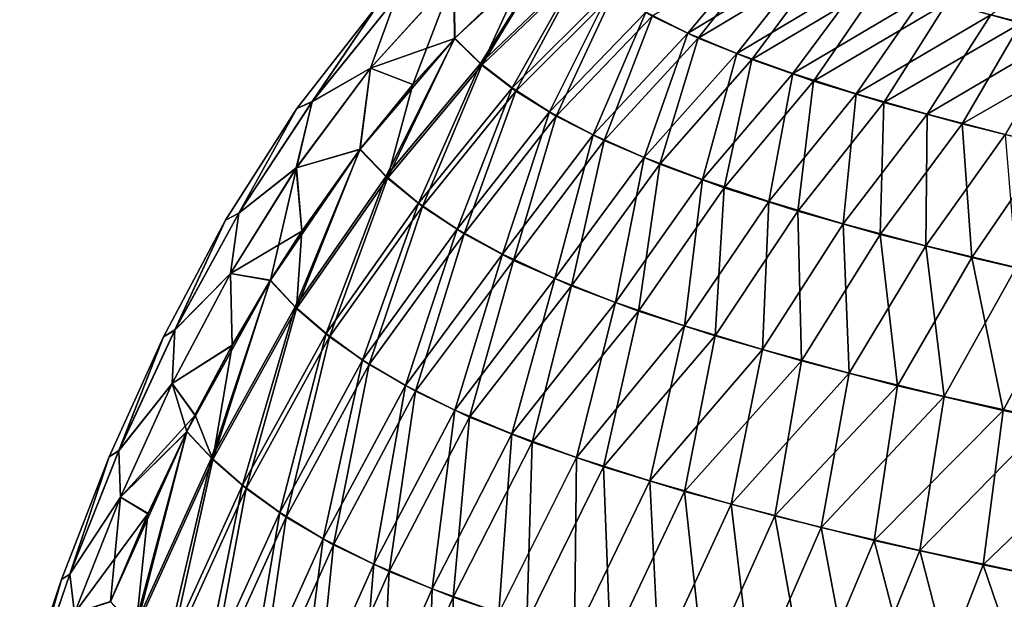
# Model space of a CAD drawing. Header units: metres. Extents: x -155 to 25, y -152 to 27.
# Tile 5 of 124: x -153.66 to -144.26, y -93.31 to -87.78. Entities that reach past the tile are written whole.
import ezdxf

# ---------------------------------------------------------------- set-up
doc = ezdxf.new("R2010")
doc.units = ezdxf.units.M
doc.layers.add('solid_12_401_052_XXX', color=7, linetype='CONTINUOUS')

msp = doc.modelspace()

# ---------------------------------------------------------------- linework, layer by layer
at = {"layer": 'solid_12_401_052_XXX'}
for points in [[(-143.954224, -86.891144, 10.687859), (-144.813385, -87.617622, 11.305053), (-144.107117, -87.809479, 11.865554)], [(-147.282562, -87.903992, -9.808316), (-147.68486, -87.706184, -8.985258), (-146.534714, -87.012993, -9.087424)], [(-147.623169, -87.744431, 9.135275), (-147.184021, -87.95295, 9.989501), (-146.467911, -87.047615, 9.222729)], [(-147.282562, -87.903992, -9.808316), (-146.534714, -87.012993, -9.087424), (-146.1008, -87.191589, -9.822847)], [(-147.184021, -87.95295, 9.989501), (-145.992661, -87.237244, 9.989178), (-146.467911, -87.047615, 9.222729)], [(-143.688843, -87.909607, -12.141885), (-144.393936, -87.729256, -11.646583), (-143.469437, -87.012772, -11.066278)], [(-149.505447, -87.953758, -6.000107), (-148.833328, -87.311554, -5.999799), (-148.560669, -87.081848, -6.000411)], [(-149.260513, -88.19429, -7.194657), (-149.505447, -87.953758, -6.000107), (-148.560669, -87.081848, -6.000411)], [(-149.260513, -88.19429, -7.194657), (-148.560669, -87.081848, -6.000411), (-148.319183, -87.294868, -7.087595)], [(-149.247742, -88.21151, 7.260924), (-148.307602, -87.310341, 7.14787), (-148.564651, -87.085083, 6.000404)], [(-149.247742, -88.21151, 7.260924), (-148.564651, -87.085083, 6.000404), (-148.833374, -87.311592, 5.999801)], [(-146.815887, -88.098473, -10.555227), (-147.282562, -87.903992, -9.808316), (-146.1008, -87.191589, -9.822847)], [(-147.184021, -87.95295, 9.989501), (-146.671844, -88.158188, 10.760054), (-145.992661, -87.237244, 9.989178)], [(-146.815887, -88.098473, -10.555227), (-146.1008, -87.191589, -9.822847), (-145.600784, -87.369781, -10.491246)], [(-146.671844, -88.158188, 10.760054), (-145.442123, -87.426758, 10.681297), (-145.992661, -87.237244, 9.989178)], [(-149.515656, -87.362045, 4.036426), (-149.508774, -87.957222, 6.000103), (-148.833374, -87.311592, 5.999801)], [(-149.51326, -87.36161, -4.044386), (-148.833328, -87.311554, -5.999799), (-149.505447, -87.953758, -6.000107)], [(-149.508774, -87.957222, 6.000103), (-149.247742, -88.21151, 7.260924), (-148.833374, -87.311592, 5.999801)], [(-148.959412, -88.42849, -8.282095), (-149.260513, -88.19429, -7.194657), (-148.319183, -87.294868, -7.087595)], [(-149.247742, -88.21151, 7.260924), (-148.924225, -88.458977, 8.402631), (-148.307602, -87.310341, 7.14787)], [(-148.959412, -88.42849, -8.282095), (-148.319183, -87.294868, -7.087595), (-148.028336, -87.503159, -8.079783)], [(-148.924225, -88.458977, 8.402631), (-147.995224, -87.530426, 8.189957), (-148.307602, -87.310341, 7.14787)], [(-149.515656, -87.362045, 4.036426), (-150.311737, -88.238899, 4.033555), (-149.508774, -87.957222, 6.000103)], [(-150.065903, -87.566292, 2.026346), (-150.311737, -88.238899, 4.033555), (-149.515656, -87.362045, 4.036426)], [(-149.51326, -87.36161, -4.044386), (-149.907486, -88.394142, -5.999831), (-150.309753, -88.238556, -4.041517)], [(-150.064499, -87.56575, -2.034433), (-149.51326, -87.36161, -4.044386), (-150.309753, -88.238556, -4.041517)], [(-149.51326, -87.36161, -4.044386), (-149.505447, -87.953758, -6.000107), (-149.907486, -88.394142, -5.999831)], [(-146.281555, -88.291382, -11.23215), (-146.815887, -88.098473, -10.555227), (-145.600784, -87.369781, -10.491246)], [(-146.671844, -88.158188, 10.760054), (-146.082962, -88.362228, 11.454223), (-145.442123, -87.426758, 10.681297)], [(-146.281555, -88.291382, -11.23215), (-145.600784, -87.369781, -10.491246), (-145.032074, -87.548889, -11.097635)], [(-146.082962, -88.362228, 11.454223), (-144.813385, -87.617622, 11.305053), (-145.442123, -87.426758, 10.681297)], [(-148.603241, -88.656456, -9.269967), (-148.959412, -88.42849, -8.282095), (-148.028336, -87.503159, -8.079783)], [(-148.924225, -88.458977, 8.402631), (-148.538345, -88.699043, 9.433164), (-147.995224, -87.530426, 8.189957)], [(-148.603241, -88.656456, -9.269967), (-148.028336, -87.503159, -8.079783), (-147.68486, -87.706184, -8.985258)], [(-148.538345, -88.699043, 9.433164), (-147.623169, -87.744431, 9.135275), (-147.995224, -87.530426, 8.189957)], [(-151.012009, -88.623146, -0.004057), (-150.230316, -87.623489, -0.004063), (-150.866409, -88.558823, -2.031599)], [(-150.867691, -88.559494, 2.02352), (-150.230316, -87.623489, -0.004063), (-151.012009, -88.623146, -0.004057)], [(-150.867691, -88.559494, 2.02352), (-150.311737, -88.238899, 4.033555), (-150.065903, -87.566292, 2.026346)], [(-150.867691, -88.559494, 2.02352), (-150.065903, -87.566292, 2.026346), (-150.230316, -87.623489, -0.004063)], [(-150.866409, -88.558823, -2.031599), (-150.064499, -87.56575, -2.034433), (-150.309753, -88.238556, -4.041517)], [(-150.230316, -87.623489, -0.004063), (-150.064499, -87.56575, -2.034433), (-150.866409, -88.558823, -2.031599)], [(-145.676651, -88.484444, -11.845213), (-146.281555, -88.291382, -11.23215), (-145.032074, -87.548889, -11.097635)], [(-146.082962, -88.362228, 11.454223), (-145.414291, -88.566879, 12.079161), (-144.813385, -87.617622, 11.305053)], [(-145.676651, -88.484444, -11.845213), (-145.032074, -87.548889, -11.097635), (-144.393936, -87.729256, -11.646583)], [(-145.414291, -88.566879, 12.079161), (-144.107117, -87.809479, 11.865554), (-144.813385, -87.617622, 11.305053)], [(-148.185989, -88.87677, -10.162702), (-148.603241, -88.656456, -9.269967), (-147.68486, -87.706184, -8.985258)], [(-148.185989, -88.87677, -10.162702), (-147.68486, -87.706184, -8.985258), (-147.282562, -87.903992, -9.808316)], [(-148.538345, -88.699043, 9.433164), (-148.082687, -88.930847, 10.358566), (-147.623169, -87.744431, 9.135275)], [(-148.082687, -88.930847, 10.358566), (-147.184021, -87.95295, 9.989501), (-147.623169, -87.744431, 9.135275)], [(-145.000397, -88.678123, -12.399933), (-145.676651, -88.484444, -11.845213), (-144.393936, -87.729256, -11.646583)], [(-145.414291, -88.566879, 12.079161), (-144.666519, -88.771805, 12.640954), (-144.107117, -87.809479, 11.865554)], [(-145.000397, -88.678123, -12.399933), (-144.393936, -87.729256, -11.646583), (-143.688843, -87.909607, -12.141885)], [(-144.666519, -88.771805, 12.640954), (-143.326599, -88.000618, 12.367283), (-144.107117, -87.809479, 11.865554)], [(-147.700928, -89.091492, -10.968071), (-148.185989, -88.87677, -10.162702), (-147.282562, -87.903992, -9.808316)], [(-147.700928, -89.091492, -10.968071), (-147.282562, -87.903992, -9.808316), (-146.815887, -88.098473, -10.555227)], [(-144.254791, -88.871346, -12.901047), (-145.000397, -88.678123, -12.399933), (-143.688843, -87.909607, -12.141885)], [(-150.409821, -89.011803, -6.000086), (-149.907486, -88.394142, -5.999831), (-149.505447, -87.953758, -6.000107)], [(-150.160904, -89.271065, -7.295383), (-150.409821, -89.011803, -6.000086), (-149.505447, -87.953758, -6.000107)], [(-150.311737, -88.238899, 4.033555), (-149.907486, -88.394135, 5.999827), (-149.508774, -87.957222, 6.000103)], [(-150.160904, -89.271065, -7.295383), (-149.505447, -87.953758, -6.000107), (-149.260513, -88.19429, -7.194657)], [(-150.147079, -89.289536, 7.36731), (-149.247742, -88.21151, 7.260924), (-149.508774, -87.957222, 6.000103)], [(-150.147079, -89.289536, 7.36731), (-149.508774, -87.957222, 6.000103), (-149.907486, -88.394135, 5.999827)], [(-148.082687, -88.930847, 10.358566), (-147.549805, -89.156982, 11.188162), (-147.184021, -87.95295, 9.989501)], [(-147.549805, -89.156982, 11.188162), (-146.671844, -88.158188, 10.760054), (-147.184021, -87.95295, 9.989501)], [(-144.666519, -88.771805, 12.640954), (-143.842224, -88.975586, 13.145162), (-143.326599, -88.000618, 12.367283)], [(-147.143799, -89.30291, -11.693882), (-147.700928, -89.091492, -10.968071), (-146.815887, -88.098473, -10.555227)], [(-147.143799, -89.30291, -11.693882), (-146.815887, -88.098473, -10.555227), (-146.281555, -88.291382, -11.23215)], [(-149.851242, -89.526451, -8.472596), (-150.160904, -89.271065, -7.295383), (-149.260513, -88.19429, -7.194657)], [(-149.851242, -89.526451, -8.472596), (-149.260513, -88.19429, -7.194657), (-148.959412, -88.42849, -8.282095)], [(-147.549805, -89.156982, 11.188162), (-146.935043, -89.380135, 11.931175), (-146.671844, -88.158188, 10.760054)], [(-146.935043, -89.380135, 11.931175), (-146.082962, -88.362228, 11.454223), (-146.671844, -88.158188, 10.760054)], [(-150.311737, -88.238899, 4.033555), (-151.019287, -89.190468, 4.029897), (-150.412506, -89.015327, 6.000086)], [(-150.867691, -88.559494, 2.02352), (-151.019287, -89.190468, 4.029897), (-150.311737, -88.238899, 4.033555)], [(-150.309753, -88.238556, -4.041517), (-150.409821, -89.011803, -6.000086), (-151.01767, -89.1903, -4.037863)], [(-150.866409, -88.558823, -2.031599), (-150.309753, -88.238556, -4.041517), (-151.01767, -89.1903, -4.037863)], [(-150.311737, -88.238899, 4.033555), (-150.412506, -89.015327, 6.000086), (-149.907486, -88.394135, 5.999827)], [(-150.309753, -88.238556, -4.041517), (-149.907486, -88.394142, -5.999831), (-150.409821, -89.011803, -6.000086)], [(-150.147079, -89.289536, 7.36731), (-149.814178, -89.559509, 8.602875), (-149.247742, -88.21151, 7.260924)], [(-149.814178, -89.559509, 8.602875), (-148.924225, -88.458977, 8.402631), (-149.247742, -88.21151, 7.260924)], [(-146.511032, -89.513268, -12.347891), (-147.143799, -89.30291, -11.693882), (-146.281555, -88.291382, -11.23215)], [(-146.935043, -89.380135, 11.931175), (-146.234375, -89.602867, 12.596742), (-146.082962, -88.362228, 11.454223)], [(-146.511032, -89.513268, -12.347891), (-146.281555, -88.291382, -11.23215), (-145.676651, -88.484444, -11.845213)], [(-146.234375, -89.602867, 12.596742), (-145.414291, -88.566879, 12.079161), (-146.082962, -88.362228, 11.454223)], [(-150.412506, -89.015327, 6.000086), (-150.147079, -89.289536, 7.36731), (-149.907486, -88.394135, 5.999827)], [(-149.483734, -89.775536, -9.537281), (-149.851242, -89.526451, -8.472596), (-148.959412, -88.42849, -8.282095)], [(-149.814178, -89.559509, 8.602875), (-149.415863, -89.821739, 9.712737), (-148.924225, -88.458977, 8.402631)], [(-149.483734, -89.775536, -9.537281), (-148.959412, -88.42849, -8.282095), (-148.603241, -88.656456, -9.269967)], [(-149.415863, -89.821739, 9.712737), (-148.538345, -88.699043, 9.433164), (-148.924225, -88.458977, 8.402631)], [(-151.567139, -89.623726, 2.020245), (-151.019287, -89.190468, 4.029897), (-150.867691, -88.559494, 2.02352)], [(-151.567139, -89.623726, 2.020245), (-150.867691, -88.559494, 2.02352), (-151.012009, -88.623146, -0.004057)], [(-151.565979, -89.622963, -2.028313), (-150.866409, -88.558823, -2.031599), (-151.01767, -89.1903, -4.037863)], [(-151.012009, -88.623146, -0.004057), (-150.866409, -88.558823, -2.031599), (-151.565979, -89.622963, -2.028313)], [(-145.800491, -89.723915, -12.937399), (-146.511032, -89.513268, -12.347891), (-145.676651, -88.484444, -11.845213)], [(-146.234375, -89.602867, 12.596742), (-145.44696, -89.825729, 13.192999), (-145.414291, -88.566879, 12.079161)], [(-145.800491, -89.723915, -12.937399), (-145.676651, -88.484444, -11.845213), (-145.000397, -88.678123, -12.399933)], [(-145.44696, -89.825729, 13.192999), (-144.666519, -88.771805, 12.640954), (-145.414291, -88.566879, 12.079161)], [(-151.692627, -89.689011, -0.004048), (-151.012009, -88.623146, -0.004057), (-151.565979, -89.622963, -2.028313)], [(-151.567139, -89.623726, 2.020245), (-151.012009, -88.623146, -0.004057), (-151.692627, -89.689011, -0.004048)], [(-149.052658, -90.01516, -10.494081), (-149.483734, -89.775536, -9.537281), (-148.603241, -88.656456, -9.269967)], [(-149.052658, -90.01516, -10.494081), (-148.603241, -88.656456, -9.269967), (-148.185989, -88.87677, -10.162702)], [(-149.415863, -89.821739, 9.712737), (-148.944931, -90.073517, 10.703332), (-148.538345, -88.699043, 9.433164)], [(-148.944931, -90.073517, 10.703332), (-148.082687, -88.930847, 10.358566), (-148.538345, -88.699043, 9.433164)], [(-145.013443, -89.934097, -13.46868), (-145.800491, -89.723915, -12.937399), (-145.000397, -88.678123, -12.399933)], [(-145.013443, -89.934097, -13.46868), (-145.000397, -88.678123, -12.399933), (-144.254791, -88.871346, -12.901047)], [(-145.44696, -89.825729, 13.192999), (-144.574722, -90.047531, 13.727241), (-144.666519, -88.771805, 12.640954)], [(-144.574722, -90.047531, 13.727241), (-143.842224, -88.975586, 13.145162), (-144.666519, -88.771805, 12.640954)], [(-148.550644, -90.247177, -11.352038), (-149.052658, -90.01516, -10.494081), (-148.185989, -88.87677, -10.162702)], [(-148.944931, -90.073517, 10.703332), (-148.392914, -90.317459, 11.585698), (-148.082687, -88.930847, 10.358566)], [(-148.550644, -90.247177, -11.352038), (-148.185989, -88.87677, -10.162702), (-147.700928, -89.091492, -10.968071)], [(-148.392914, -90.317459, 11.585698), (-147.549805, -89.156982, 11.188162), (-148.082687, -88.930847, 10.358566)], [(-144.151581, -90.142799, -13.947847), (-145.013443, -89.934097, -13.46868), (-144.254791, -88.871346, -12.901047)], [(-151.264999, -90.262749, -6.000084), (-150.966446, -89.794739, -5.999903), (-150.409821, -89.011803, -6.000086)], [(-151.028397, -90.516029, -7.319826), (-151.264999, -90.262749, -6.000084), (-150.409821, -89.011803, -6.000086)], [(-151.028397, -90.516029, -7.319826), (-150.409821, -89.011803, -6.000086), (-150.160904, -89.271065, -7.295383)], [(-151.019287, -89.190468, 4.029897), (-150.966385, -89.794632, 5.999908), (-150.412506, -89.015327, 6.000086)], [(-151.01767, -89.1903, -4.037863), (-150.409821, -89.011803, -6.000086), (-150.966446, -89.794739, -5.999903)], [(-151.015686, -90.53347, 7.389311), (-150.147079, -89.289536, 7.36731), (-150.412506, -89.015327, 6.000086)], [(-151.015686, -90.53347, 7.389311), (-150.412506, -89.015327, 6.000086), (-150.966385, -89.794632, 5.999908)], [(-144.574722, -90.047531, 13.727241), (-143.619736, -90.26725, 14.206497), (-143.842224, -88.975586, 13.145162)], [(-147.972366, -90.474266, -12.120622), (-148.550644, -90.247177, -11.352038), (-147.700928, -89.091492, -10.968071)], [(-147.972366, -90.474266, -12.120622), (-147.700928, -89.091492, -10.968071), (-147.143799, -89.30291, -11.693882)], [(-151.019287, -89.190468, 4.029897), (-151.64653, -90.198547, 4.025996), (-150.966385, -89.794632, 5.999908)], [(-151.567139, -89.623726, 2.020245), (-151.64653, -90.198547, 4.025996), (-151.019287, -89.190468, 4.029897)], [(-151.01767, -89.1903, -4.037863), (-151.264999, -90.262749, -6.000084), (-151.645233, -90.198616, -4.033959)], [(-151.565979, -89.622963, -2.028313), (-151.01767, -89.1903, -4.037863), (-151.645233, -90.198616, -4.033959)], [(-151.01767, -89.1903, -4.037863), (-150.966446, -89.794739, -5.999903), (-151.264999, -90.262749, -6.000084)], [(-148.392914, -90.317459, 11.585698), (-147.75412, -90.556755, 12.371), (-147.549805, -89.156982, 11.188162)], [(-147.75412, -90.556755, 12.371), (-146.935043, -89.380135, 11.931175), (-147.549805, -89.156982, 11.188162)], [(-150.73407, -90.77211, -8.524482), (-151.028397, -90.516029, -7.319826), (-150.160904, -89.271065, -7.295383)], [(-151.015686, -90.53347, 7.389311), (-150.70047, -90.803673, 8.650666), (-150.147079, -89.289536, 7.36731)], [(-150.73407, -90.77211, -8.524482), (-150.160904, -89.271065, -7.295383), (-149.851242, -89.526451, -8.472596)], [(-150.70047, -90.803673, 8.650666), (-149.814178, -89.559509, 8.602875), (-150.147079, -89.289536, 7.36731)], [(-147.313629, -90.699142, -12.809182), (-147.972366, -90.474266, -12.120622), (-147.143799, -89.30291, -11.693882)], [(-147.313629, -90.699142, -12.809182), (-147.143799, -89.30291, -11.693882), (-146.511032, -89.513268, -12.347891)], [(-147.75412, -90.556755, 12.371), (-147.023636, -90.794601, 13.070303), (-146.935043, -89.380135, 11.931175)], [(-147.023636, -90.794601, 13.070303), (-146.234375, -89.602867, 12.596742), (-146.935043, -89.380135, 11.931175)], [(-150.385284, -91.024147, -9.616195), (-150.73407, -90.77211, -8.524482), (-149.851242, -89.526451, -8.472596)], [(-150.70047, -90.803673, 8.650666), (-150.324249, -91.068474, 9.786475), (-149.814178, -89.559509, 8.602875)], [(-150.385284, -91.024147, -9.616195), (-149.851242, -89.526451, -8.472596), (-149.483734, -89.775536, -9.537281)], [(-150.324249, -91.068474, 9.786475), (-149.415863, -89.821739, 9.712737), (-149.814178, -89.559509, 8.602875)], [(-146.571198, -90.923912, -13.426776), (-147.313629, -90.699142, -12.809182), (-146.511032, -89.513268, -12.347891)], [(-147.023636, -90.794601, 13.070303), (-146.199203, -91.03241, 13.693836), (-146.234375, -89.602867, 12.596742)], [(-146.571198, -90.923912, -13.426776), (-146.511032, -89.513268, -12.347891), (-145.800491, -89.723915, -12.937399)], [(-146.199203, -91.03241, 13.693836), (-145.44696, -89.825729, 13.192999), (-146.234375, -89.602867, 12.596742)], [(-152.28595, -90.801582, -0.004035), (-151.692627, -89.689011, -0.004048), (-152.176514, -90.737663, -2.025004)], [(-152.177551, -90.738503, 2.016959), (-151.692627, -89.689011, -0.004048), (-152.28595, -90.801582, -0.004035)], [(-152.177551, -90.738503, 2.016959), (-151.64653, -90.198547, 4.025996), (-151.567139, -89.623726, 2.020245)], [(-152.177551, -90.738503, 2.016959), (-151.567139, -89.623726, 2.020245), (-151.692627, -89.689011, -0.004048)], [(-152.176514, -90.737663, -2.025004), (-151.565979, -89.622963, -2.028313), (-151.645233, -90.198616, -4.033959)], [(-151.692627, -89.689011, -0.004048), (-151.565979, -89.622963, -2.028313), (-152.176514, -90.737663, -2.025004)], [(-149.977875, -91.267052, -10.598575), (-150.385284, -91.024147, -9.616195), (-149.483734, -89.775536, -9.537281)], [(-149.977875, -91.267052, -10.598575), (-149.483734, -89.775536, -9.537281), (-149.052658, -90.01516, -10.494081)], [(-145.745392, -91.148277, -13.981322), (-146.571198, -90.923912, -13.426776), (-145.800491, -89.723915, -12.937399)], [(-145.745392, -91.148277, -13.981322), (-145.800491, -89.723915, -12.937399), (-145.013443, -89.934097, -13.46868)], [(-151.64653, -90.198547, 4.025996), (-151.267075, -90.266136, 6.000092), (-150.966385, -89.794632, 5.999908)], [(-151.267075, -90.266136, 6.000092), (-151.015686, -90.53347, 7.389311), (-150.966385, -89.794632, 5.999908)], [(-150.324249, -91.068474, 9.786475), (-149.881714, -91.322815, 10.801742), (-149.415863, -89.821739, 9.712737)], [(-149.881714, -91.322815, 10.801742), (-148.944931, -90.073517, 10.703332), (-149.415863, -89.821739, 9.712737)], [(-146.199203, -91.03241, 13.693836), (-145.282028, -91.269325, 14.250744), (-145.44696, -89.825729, 13.192999)], [(-145.282028, -91.269325, 14.250744), (-144.574722, -90.047531, 13.727241), (-145.44696, -89.825729, 13.192999)], [(-144.837402, -91.371376, -14.480463), (-145.745392, -91.148277, -13.981322), (-145.013443, -89.934097, -13.46868)], [(-144.837402, -91.371376, -14.480463), (-145.013443, -89.934097, -13.46868), (-144.151581, -90.142799, -13.947847)], [(-149.505524, -91.501137, -11.479635), (-149.977875, -91.267052, -10.598575), (-149.052658, -90.01516, -10.494081)], [(-149.881714, -91.322815, 10.801742), (-149.36525, -91.567917, 11.706551), (-148.944931, -90.073517, 10.703332)], [(-149.505524, -91.501137, -11.479635), (-149.052658, -90.01516, -10.494081), (-148.550644, -90.247177, -11.352038)], [(-149.36525, -91.567917, 11.706551), (-148.392914, -90.317459, 11.585698), (-148.944931, -90.073517, 10.703332)], [(-145.282028, -91.269325, 14.250744), (-144.273514, -91.504433, 14.749844), (-144.574722, -90.047531, 13.727241)], [(-144.273514, -91.504433, 14.749844), (-143.619736, -90.26725, 14.206497), (-144.574722, -90.047531, 13.727241)], [(-143.848465, -91.592751, -14.931028), (-144.837402, -91.371376, -14.480463), (-144.151581, -90.142799, -13.947847)], [(-151.64653, -90.198547, 4.025996), (-152.202667, -91.248947, 4.022205), (-151.629562, -90.885056, 5.999875)], [(-152.177551, -90.738503, 2.016959), (-152.202667, -91.248947, 4.022205), (-151.64653, -90.198547, 4.025996)], [(-151.645233, -90.198616, -4.033959), (-151.628601, -90.883324, -5.999871), (-152.20166, -91.249313, -4.030166)], [(-152.176514, -90.737663, -2.025004), (-151.645233, -90.198616, -4.033959), (-152.20166, -91.249313, -4.030166)], [(-152.062347, -91.705833, -6.000037), (-151.628601, -90.883324, -5.999871), (-151.264999, -90.262749, -6.000084)], [(-151.826355, -91.9562, -7.403831), (-152.062347, -91.705833, -6.000037), (-151.264999, -90.262749, -6.000084)], [(-151.826355, -91.9562, -7.403831), (-151.264999, -90.262749, -6.000084), (-151.028397, -90.516029, -7.319826)], [(-151.64653, -90.198547, 4.025996), (-151.629562, -90.885056, 5.999875), (-151.267075, -90.266136, 6.000092)], [(-151.645233, -90.198616, -4.033959), (-151.264999, -90.262749, -6.000084), (-151.628601, -90.883324, -5.999871)], [(-148.962296, -91.728874, -12.26891), (-149.505524, -91.501137, -11.479635), (-148.550644, -90.247177, -11.352038)], [(-148.962296, -91.728874, -12.26891), (-148.550644, -90.247177, -11.352038), (-147.972366, -90.474266, -12.120622)], [(-151.813095, -91.97361, 7.477919), (-151.015686, -90.53347, 7.389311), (-151.267075, -90.266136, 6.000092)], [(-151.813095, -91.97361, 7.477919), (-151.267075, -90.266136, 6.000092), (-151.629562, -90.885056, 5.999875)], [(-149.36525, -91.567917, 11.706551), (-148.768524, -91.80674, 12.512023), (-148.392914, -90.317459, 11.585698)], [(-148.768524, -91.80674, 12.512023), (-147.75412, -90.556755, 12.371), (-148.392914, -90.317459, 11.585698)], [(-144.273514, -91.504433, 14.749844), (-143.175125, -91.737762, 15.198071), (-143.619736, -90.26725, 14.206497)], [(-151.530365, -92.218987, -8.684796), (-151.826355, -91.9562, -7.403831), (-151.028397, -90.516029, -7.319826)], [(-151.813095, -91.97361, 7.477919), (-151.495758, -92.25119, 8.818834), (-151.015686, -90.53347, 7.389311)], [(-151.530365, -92.218987, -8.684796), (-151.028397, -90.516029, -7.319826), (-150.73407, -90.77211, -8.524482)], [(-151.495758, -92.25119, 8.818834), (-150.70047, -90.803673, 8.650666), (-151.015686, -90.53347, 7.389311)], [(-148.344009, -91.952866, -12.975691), (-148.962296, -91.728874, -12.26891), (-147.972366, -90.474266, -12.120622)], [(-148.344009, -91.952866, -12.975691), (-147.972366, -90.474266, -12.120622), (-147.313629, -90.699142, -12.809182)], [(-148.768524, -91.80674, 12.512023), (-148.086731, -92.042358, 13.229053), (-147.75412, -90.556755, 12.371)], [(-148.086731, -92.042358, 13.229053), (-147.023636, -90.794601, 13.070303), (-147.75412, -90.556755, 12.371)], [(-147.646683, -92.175697, -13.609221), (-148.344009, -91.952866, -12.975691), (-147.313629, -90.699142, -12.809182)], [(-147.646683, -92.175697, -13.609221), (-147.313629, -90.699142, -12.809182), (-146.571198, -90.923912, -13.426776)], [(-152.804428, -91.947647, -0.004039), (-152.28595, -90.801582, -0.004035), (-152.710419, -91.888817, -2.021931)], [(-152.711349, -91.889687, 2.013876), (-152.28595, -90.801582, -0.004035), (-152.804428, -91.947647, -0.004039)], [(-152.711349, -91.889687, 2.013876), (-152.202667, -91.248947, 4.022205), (-152.177551, -90.738503, 2.016959)], [(-152.711349, -91.889687, 2.013876), (-152.177551, -90.738503, 2.016959), (-152.28595, -90.801582, -0.004035)], [(-152.710419, -91.888817, -2.021931), (-152.176514, -90.737663, -2.025004), (-152.20166, -91.249313, -4.030166)], [(-152.28595, -90.801582, -0.004035), (-152.176514, -90.737663, -2.025004), (-152.710419, -91.888817, -2.021931)], [(-151.176559, -92.479645, -9.840858), (-151.530365, -92.218987, -8.684796), (-150.73407, -90.77211, -8.524482)], [(-151.495758, -92.25119, 8.818834), (-151.11377, -92.525154, 10.020844), (-150.70047, -90.803673, 8.650666)], [(-151.176559, -92.479645, -9.840858), (-150.73407, -90.77211, -8.524482), (-150.385284, -91.024147, -9.616195)], [(-151.11377, -92.525154, 10.020844), (-150.324249, -91.068474, 9.786475), (-150.70047, -90.803673, 8.650666)], [(-148.086731, -92.042358, 13.229053), (-147.31572, -92.277473, 13.868353), (-147.023636, -90.794601, 13.070303)], [(-147.31572, -92.277473, 13.868353), (-146.199203, -91.03241, 13.693836), (-147.023636, -90.794601, 13.070303)], [(-152.202667, -91.248947, 4.022205), (-151.984436, -91.550972, 5.999986), (-151.629562, -90.885056, 5.999875)], [(-152.20166, -91.249313, -4.030166), (-151.628601, -90.883324, -5.999871), (-151.984528, -91.551147, -5.999992)], [(-152.062347, -91.705833, -6.000037), (-151.984528, -91.551147, -5.999992), (-151.628601, -90.883324, -5.999871)], [(-151.984436, -91.550972, 5.999986), (-151.813095, -91.97361, 7.477919), (-151.629562, -90.885056, 5.999875)], [(-146.868484, -92.398468, -14.178083), (-147.646683, -92.175697, -13.609221), (-146.571198, -90.923912, -13.426776)], [(-146.868484, -92.398468, -14.178083), (-146.571198, -90.923912, -13.426776), (-145.745392, -91.148277, -13.981322)], [(-150.761292, -92.731194, -10.876019), (-151.176559, -92.479645, -9.840858), (-150.385284, -91.024147, -9.616195)], [(-151.11377, -92.525154, 10.020844), (-150.662338, -92.78846, 11.089545), (-150.324249, -91.068474, 9.786475)], [(-150.761292, -92.731194, -10.876019), (-150.385284, -91.024147, -9.616195), (-149.977875, -91.267052, -10.598575)], [(-150.662338, -92.78846, 11.089545), (-149.881714, -91.322815, 10.801742), (-150.324249, -91.068474, 9.786475)], [(-147.31572, -92.277473, 13.868353), (-146.454788, -92.512337, 14.439527), (-146.199203, -91.03241, 13.693836)], [(-146.454788, -92.512337, 14.439527), (-145.282028, -91.269325, 14.250744), (-146.199203, -91.03241, 13.693836)], [(-146.009811, -92.620697, -14.690131), (-146.868484, -92.398468, -14.178083), (-145.745392, -91.148277, -13.981322)], [(-146.009811, -92.620697, -14.690131), (-145.745392, -91.148277, -13.981322), (-144.837402, -91.371376, -14.480463)], [(-152.711349, -91.889687, 2.013876), (-152.696167, -92.331383, 4.018694), (-152.202667, -91.248947, 4.022205)], [(-152.710419, -91.888817, -2.021931), (-152.20166, -91.249313, -4.030166), (-152.695404, -92.332108, -4.026686)], [(-152.202667, -91.248947, 4.022205), (-152.696167, -92.331383, 4.018694), (-151.984436, -91.550972, 5.999986)], [(-152.20166, -91.249313, -4.030166), (-152.062347, -91.705833, -6.000037), (-152.695404, -92.332108, -4.026686)], [(-152.20166, -91.249313, -4.030166), (-151.984528, -91.551147, -5.999992), (-152.062347, -91.705833, -6.000037)], [(-150.278336, -92.972961, -11.799025), (-150.761292, -92.731194, -10.876019), (-149.977875, -91.267052, -10.598575)], [(-150.278336, -92.972961, -11.799025), (-149.977875, -91.267052, -10.598575), (-149.505524, -91.501137, -11.479635)], [(-146.454788, -92.512337, 14.439527), (-145.504562, -92.746277, 14.951761), (-145.282028, -91.269325, 14.250744)], [(-145.504562, -92.746277, 14.951761), (-144.273514, -91.504433, 14.749844), (-145.282028, -91.269325, 14.250744)], [(-150.662338, -92.78846, 11.089545), (-150.133759, -93.041412, 12.036014), (-149.881714, -91.322815, 10.801742)], [(-150.133759, -93.041412, 12.036014), (-149.36525, -91.567917, 11.706551), (-149.881714, -91.322815, 10.801742)], [(-145.071228, -92.841827, -15.15308), (-146.009811, -92.620697, -14.690131), (-144.837402, -91.371376, -14.480463)], [(-145.071228, -92.841827, -15.15308), (-144.837402, -91.371376, -14.480463), (-143.848465, -91.592751, -14.931028)], [(-152.696167, -92.331383, 4.018694), (-152.063873, -91.7089, 6.000029), (-151.984436, -91.550972, 5.999986)], [(-151.984436, -91.550972, 5.999986), (-152.063873, -91.7089, 6.000029), (-151.813095, -91.97361, 7.477919)], [(-149.721039, -93.207458, -12.620772), (-150.278336, -92.972961, -11.799025), (-149.505524, -91.501137, -11.479635)], [(-150.133759, -93.041412, 12.036014), (-149.520844, -93.287125, 12.873001), (-149.36525, -91.567917, 11.706551)], [(-149.721039, -93.207458, -12.620772), (-149.505524, -91.501137, -11.479635), (-148.962296, -91.728874, -12.26891)], [(-149.520844, -93.287125, 12.873001), (-148.768524, -91.80674, 12.512023), (-149.36525, -91.567917, 11.706551)], [(-145.504562, -92.746277, 14.951761), (-144.465698, -92.978867, 15.4134), (-144.273514, -91.504433, 14.749844)], [(-144.465698, -92.978867, 15.4134), (-143.175125, -91.737762, 15.198071), (-144.273514, -91.504433, 14.749844)], [(-144.053253, -93.061806, -15.573081), (-145.071228, -92.841827, -15.15308), (-143.848465, -91.592751, -14.931028)], [(-152.790436, -93.327667, -5.999961), (-152.432526, -92.488472, -5.999915), (-152.062347, -91.705833, -6.000037)], [(-152.561539, -93.575211, -7.490128), (-152.790436, -93.327667, -5.999961), (-152.062347, -91.705833, -6.000037)], [(-152.696167, -92.331383, 4.018694), (-152.433823, -92.491348, 5.999897), (-152.063873, -91.7089, 6.000029)], [(-152.695404, -92.332108, -4.026686), (-152.062347, -91.705833, -6.000037), (-152.432526, -92.488472, -5.999915)], [(-152.561539, -93.575211, -7.490128), (-152.062347, -91.705833, -6.000037), (-151.826355, -91.9562, -7.403831)], [(-152.547989, -93.591949, 7.568541), (-151.813095, -91.97361, 7.477919), (-152.063873, -91.7089, 6.000029)], [(-152.547989, -93.591949, 7.568541), (-152.063873, -91.7089, 6.000029), (-152.433823, -92.491348, 5.999897)], [(-149.084641, -93.437492, -13.351856), (-149.721039, -93.207458, -12.620772), (-148.962296, -91.728874, -12.26891)], [(-149.084641, -93.437492, -13.351856), (-148.962296, -91.728874, -12.26891), (-148.344009, -91.952866, -12.975691)], [(-144.465698, -92.978867, 15.4134), (-143.338821, -93.210373, 15.830575), (-143.175125, -91.737762, 15.198071)], [(-149.520844, -93.287125, 12.873001), (-148.818207, -93.528915, 13.612912), (-148.768524, -91.80674, 12.512023)], [(-148.818207, -93.528915, 13.612912), (-148.086731, -92.042358, 13.229053), (-148.768524, -91.80674, 12.512023)], [(-153.258545, -93.118217, -0.004043), (-152.804428, -91.947647, -0.004039), (-153.178284, -93.066704, -2.019181)], [(-153.179092, -93.067589, 2.011111), (-152.804428, -91.947647, -0.004039), (-153.258545, -93.118217, -0.004043)], [(-153.179092, -93.067589, 2.011111), (-152.696167, -92.331383, 4.018694), (-152.711349, -91.889687, 2.013876)], [(-153.179092, -93.067589, 2.011111), (-152.711349, -91.889687, 2.013876), (-152.804428, -91.947647, -0.004039)], [(-153.178284, -93.066704, -2.019181), (-152.710419, -91.888817, -2.021931), (-152.695404, -92.332108, -4.026686)], [(-152.804428, -91.947647, -0.004039), (-152.710419, -91.888817, -2.021931), (-153.178284, -93.066704, -2.019181)], [(-148.364716, -93.665901, -14.002807), (-149.084641, -93.437492, -13.351856), (-148.344009, -91.952866, -12.975691)], [(-148.364716, -93.665901, -14.002807), (-148.344009, -91.952866, -12.975691), (-147.646683, -92.175697, -13.609221)], [(-152.267776, -93.836548, -8.842316), (-152.561539, -93.575211, -7.490128), (-151.826355, -91.9562, -7.403831)], [(-152.547989, -93.591949, 7.568541), (-152.23262, -93.868332, 8.983619), (-151.813095, -91.97361, 7.477919)], [(-152.267776, -93.836548, -8.842316), (-151.826355, -91.9562, -7.403831), (-151.530365, -92.218987, -8.684796)], [(-152.23262, -93.868332, 8.983619), (-151.495758, -92.25119, 8.818834), (-151.813095, -91.97361, 7.477919)], [(-148.818207, -93.528915, 13.612912), (-148.02095, -93.769897, 14.268022), (-148.086731, -92.042358, 13.229053)], [(-148.02095, -93.769897, 14.268022), (-147.31572, -92.277473, 13.868353), (-148.086731, -92.042358, 13.229053)], [(-151.912582, -94.098244, -10.057317), (-152.267776, -93.836548, -8.842316), (-151.530365, -92.218987, -8.684796)], [(-151.912582, -94.098244, -10.057317), (-151.530365, -92.218987, -8.684796), (-151.176559, -92.479645, -9.840858)], [(-147.558472, -93.89431, -14.583629), (-148.364716, -93.665901, -14.002807), (-147.646683, -92.175697, -13.609221)], [(-147.558472, -93.89431, -14.583629), (-147.646683, -92.175697, -13.609221), (-146.868484, -92.398468, -14.178083)], [(-152.23262, -93.868332, 8.983619), (-151.848648, -94.143532, 10.246118), (-151.495758, -92.25119, 8.818834)], [(-151.848648, -94.143532, 10.246118), (-151.11377, -92.525154, 10.020844), (-151.495758, -92.25119, 8.818834)], [(-148.02095, -93.769897, 14.268022), (-147.12735, -94.010841, 14.849595), (-147.31572, -92.277473, 13.868353)], [(-147.12735, -94.010841, 14.849595), (-146.454788, -92.512337, 14.439527), (-147.31572, -92.277473, 13.868353)], [(-153.179092, -93.067589, 2.011111), (-153.134323, -93.438309, 4.015563), (-152.696167, -92.331383, 4.018694)], [(-153.178284, -93.066704, -2.019181), (-152.695404, -92.332108, -4.026686), (-153.133789, -93.439423, -4.023567)], [(-152.696167, -92.331383, 4.018694), (-153.134323, -93.438309, 4.015563), (-152.433823, -92.491348, 5.999897)], [(-152.695404, -92.332108, -4.026686), (-152.790436, -93.327667, -5.999961), (-153.133789, -93.439423, -4.023567)], [(-152.695404, -92.332108, -4.026686), (-152.432526, -92.488472, -5.999915), (-152.790436, -93.327667, -5.999961)], [(-146.66571, -94.122475, -15.10351), (-147.558472, -93.89431, -14.583629), (-146.868484, -92.398468, -14.178083)], [(-146.66571, -94.122475, -15.10351), (-146.868484, -92.398468, -14.178083), (-146.009811, -92.620697, -14.690131)], [(-153.134323, -93.438309, 4.015563), (-152.791519, -93.330315, 5.999948), (-152.433823, -92.491348, 5.999897)], [(-152.791519, -93.330315, 5.999948), (-152.547989, -93.591949, 7.568541), (-152.433823, -92.491348, 5.999897)], [(-151.492813, -94.351448, -11.139781), (-151.912582, -94.098244, -10.057317), (-151.176559, -92.479645, -9.840858)], [(-151.492813, -94.351448, -11.139781), (-151.176559, -92.479645, -9.840858), (-150.761292, -92.731194, -10.876019)], [(-147.12735, -94.010841, 14.849595), (-146.137436, -94.251282, 15.368347), (-146.454788, -92.512337, 14.439527)], [(-146.137436, -94.251282, 15.368347), (-145.504562, -92.746277, 14.951761), (-146.454788, -92.512337, 14.439527)], [(-151.848648, -94.143532, 10.246118), (-151.391785, -94.408592, 11.362524), (-151.11377, -92.525154, 10.020844)], [(-151.391785, -94.408592, 11.362524), (-150.662338, -92.78846, 11.089545), (-151.11377, -92.525154, 10.020844)], [(-145.686447, -94.349983, -15.571491), (-146.66571, -94.122475, -15.10351), (-146.009811, -92.620697, -14.690131)], [(-145.686447, -94.349983, -15.571491), (-146.009811, -92.620697, -14.690131), (-145.071228, -92.841827, -15.15308)], [(-151.002319, -94.594543, -12.099376), (-151.492813, -94.351448, -11.139781), (-150.761292, -92.731194, -10.876019)], [(-151.391785, -94.408592, 11.362524), (-150.85434, -94.662842, 12.345027), (-150.662338, -92.78846, 11.089545)], [(-151.002319, -94.594543, -12.099376), (-150.761292, -92.731194, -10.876019), (-150.278336, -92.972961, -11.799025)], [(-150.85434, -94.662842, 12.345027), (-150.133759, -93.041412, 12.036014), (-150.662338, -92.78846, 11.089545)], [(-146.137436, -94.251282, 15.368347), (-145.051208, -94.490868, 15.834198), (-145.504562, -92.746277, 14.951761)], [(-145.051208, -94.490868, 15.834198), (-144.465698, -92.978867, 15.4134), (-145.504562, -92.746277, 14.951761)], [(-144.620712, -94.576744, -15.994929), (-145.686447, -94.349983, -15.571491), (-145.071228, -92.841827, -15.15308)], [(-144.620712, -94.576744, -15.994929), (-145.071228, -92.841827, -15.15308), (-144.053253, -93.061806, -15.573081)], [(-150.43399, -94.829926, -12.948285), (-151.002319, -94.594543, -12.099376), (-150.278336, -92.972961, -11.799025)], [(-150.43399, -94.829926, -12.948285), (-150.278336, -92.972961, -11.799025), (-149.721039, -93.207458, -12.620772)], [(-145.051208, -94.490868, 15.834198), (-143.868652, -94.729767, 16.254305), (-144.465698, -92.978867, 15.4134)], [(-143.868652, -94.729767, 16.254305), (-143.338821, -93.210373, 15.830575), (-144.465698, -92.978867, 15.4134)], [(-153.589401, -94.265434, 2.008728), (-153.134323, -93.438309, 4.015563), (-153.179092, -93.067589, 2.011111)], [(-153.589401, -94.265434, 2.008728), (-153.179092, -93.067589, 2.011111), (-153.258545, -93.118217, -0.004043)], [(-153.588669, -94.264526, -2.016756), (-153.178284, -93.066704, -2.019181), (-153.133789, -93.439423, -4.023567)], [(-153.258545, -93.118217, -0.004043), (-153.178284, -93.066704, -2.019181), (-153.588669, -94.264526, -2.016756)], [(-150.85434, -94.662842, 12.345027), (-150.228409, -94.909363, 13.207944), (-150.133759, -93.041412, 12.036014)], [(-150.228409, -94.909363, 13.207944), (-149.520844, -93.287125, 12.873001), (-150.133759, -93.041412, 12.036014)], [(-143.46846, -94.802963, -16.379478), (-144.620712, -94.576744, -15.994929), (-144.053253, -93.061806, -15.573081)], [(-153.656784, -94.307007, -0.00402), (-153.258545, -93.118217, -0.004043), (-153.588669, -94.264526, -2.016756)], [(-153.589401, -94.265434, 2.008728), (-153.258545, -93.118217, -0.004043), (-153.656784, -94.307007, -0.00402)], [(-149.782532, -95.060463, -13.698367), (-150.43399, -94.829926, -12.948285), (-149.721039, -93.207458, -12.620772)], [(-149.782532, -95.060463, -13.698367), (-149.721039, -93.207458, -12.620772), (-149.084641, -93.437492, -13.351856)], [(-150.228409, -94.909363, 13.207944), (-149.508118, -95.151588, 13.965124), (-149.520844, -93.287125, 12.873001)], [(-149.508118, -95.151588, 13.965124), (-148.818207, -93.528915, 13.612912), (-149.520844, -93.287125, 12.873001)]]:
    msp.add_3dface(points, dxfattribs=at)

doc.saveas('drawing.dxf')
